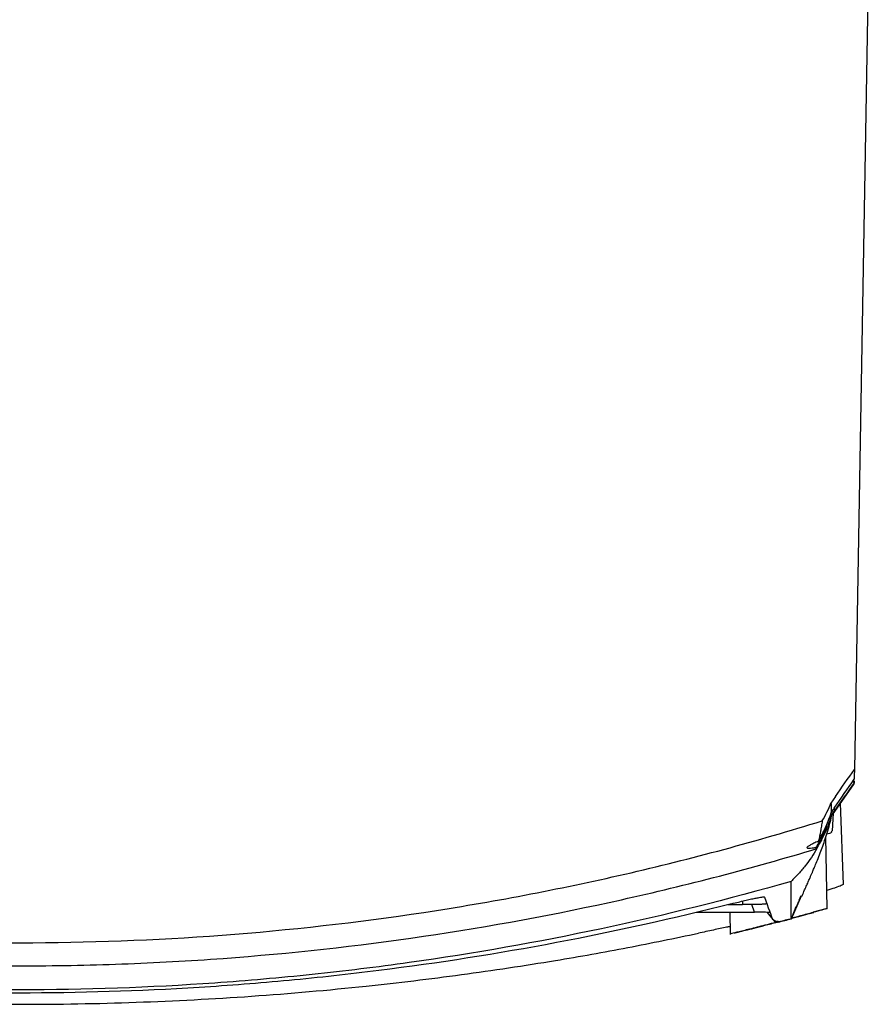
# Model space of a CAD drawing. Header units: millimetres. Extents: x 15231 to 16570, y 10019 to 11489.
# Tile 162 of 206: x 16016 to 16126, y 10982 to 11108. Entities that reach past the tile are written whole.
import ezdxf

# ---------------------------------------------------------------- set-up
doc = ezdxf.new("R2010")
doc.units = ezdxf.units.MM

msp = doc.modelspace()

# ---------------------------------------------------------------- linework, layer by layer
at = {"color": 7, "linetype": 'Continuous', "lineweight": 25}
for p, q in [((16125.95, 11165.85), (16123.26, 11011.9)), ((16120.44, 11006.05), (16123.23, 11010.04)), ((16123.24, 11010.41), (16123.23, 11010.18)), ((16120.84, 11008.42), (16120.26, 11007.58)), ((16121.85, 10997.11), (16121.48, 11007.54)), ((16120.36, 11006.11), (16120.33, 11006.07)), ((16120.45, 11003.99), (16120.59, 11006.27)), ((16119.2, 11003.5), (16118.99, 11002.66)), ((16119.78, 10994), (16119.61, 11003.28)), ((16115.17, 10992.71), (16116.49, 10995.65)), ((16116.17, 10995.1), (16116.43, 10995.69)), ((16102.98, 10993.57), (16110.44, 10993.57)), ((16107.04, 10994.53), (16108.9, 10994.53)), ((16107.27, 10993.57), (16107.3, 10990.7)), ((16110.09, 10994.53), (16108.9, 10994.53)), ((16110.44, 10993.57), (16110.09, 10994.53)), ((16115.17, 10992.76), (16115.78, 10994.29)), ((16118.03, 10993.6), (16119.66, 10994.04)), ((16118.05, 10993.53), (16118.05, 10993.53))]:
    msp.add_line(p, q, dxfattribs=at)
msp.add_arc((16120.5, 11006.73), 0.26, 340.3597, 47.0681, dxfattribs=at)
msp.add_ellipse((16109.79, 10993.44), major_axis=(2.65, 0.03), ratio=0.047722, start_param=0.016719, end_param=1.322378, dxfattribs=at)
for points in [[(16120.84, 11008.42), (16121.65, 11009.58), (16122.46, 11010.74), (16123.26, 11011.9)], [(16120.74, 11007.03), (16121.54, 11008.18), (16122.38, 11009.4), (16123.24, 11010.65)], [(16123.23, 11010.18), (16122.38, 11008.96), (16121.54, 11007.77), (16120.74, 11006.65)], [(16123.23, 11010.18), (16123.23, 11010.18), (16123.23, 11010.18), (16123.23, 11010.18)], [(16119.13, 11005.29), (16119.57, 11006.02), (16119.95, 11006.79), (16120.26, 11007.58)], [(16120.33, 11006.07), (16120.33, 11006.07), (16120.33, 11006.07), (16120.34, 11006.08)], [(16118.5, 11001.89), (16118.48, 11001.83), (16118.47, 11001.77), (16118.46, 11001.72)], [(16111.71, 10995.48), (16112.21, 10994.12), (16112.56, 10993.16), (16112.76, 10992.6)], [(16113.48, 10992.27), (16113.29, 10992.32), (16113.05, 10992.43), (16112.76, 10992.6)], [(16113.13, 10992.22), (16113.26, 10992.27), (16113.38, 10992.34), (16113.48, 10992.43)], [(16113.48, 10992.27), (16114.05, 10992.41), (16114.61, 10992.56), (16115.17, 10992.71)]]:
    msp.add_open_spline(points, degree=3, dxfattribs=at)
for points, knots in [([(16123.26, 11011.9), (16123.26, 11011.83), (16123.26, 11011.7), (16123.26, 11011.52), (16123.25, 11011.35), (16123.25, 11011.18), (16123.25, 11011.03), (16123.25, 11010.89), (16123.24, 11010.76), (16123.24, 11010.68), (16123.24, 11010.65)], [0, 0, 0, 0, 0.125004, 0.250004, 0.375003, 0.5, 0.624997, 0.749995, 0.874996, 1, 1, 1, 1]), ([(16123.23, 11010.18), (16123.23, 11010.19), (16123.21, 11010.21), (16123.12, 11010.27), (16123.05, 11010.3), (16122.97, 11010.33)], [0, 0, 0, 0, 0.5, 0.5, 1, 1, 1, 1]), ([(16120.26, 11007.58), (16120.26, 11007.57), (16120.26, 11007.55), (16120.26, 11007.52), (16120.26, 11007.47), (16120.27, 11007.36), (16120.27, 11007.27), (16120.28, 11007.1), (16120.28, 11007), (16120.29, 11006.7), (16120.3, 11006.53), (16120.31, 11006.39)], [0, 0, 0, 0, 0.03125, 0.03125, 0.0625, 0.125, 0.25, 0.25, 0.5, 0.5, 1, 1, 1, 1]), ([(16116.52, 10995.63), (16116.53, 10995.64), (16116.65, 10995.91), (16116.86, 10996.38), (16117.14, 10997.01), (16117.37, 10997.53), (16117.56, 10997.96), (16117.71, 10998.3), (16117.83, 10998.58), (16117.99, 10998.97), (16118.23, 10999.54), (16118.54, 11000.29), (16118.87, 11001.15), (16119.21, 11002.07), (16119.54, 11003.02), (16119.86, 11004.05), (16120.16, 11005.1), (16120.32, 11005.79), (16120.39, 11006.11)], [0, 0, 0, 0, 0.003013, 0.095547, 0.176139, 0.244793, 0.301507, 0.346278, 0.379106, 0.412994, 0.460012, 0.520172, 0.593485, 0.661624, 0.738219, 0.823306, 0.916933, 1, 1, 1, 1]), ([(16120.34, 11006.08), (16120.11, 11005.27), (16119.82, 11004.5), (16119.34, 11003.43), (16119.18, 11003.09), (16118.84, 11002.46), (16118.67, 11002.16), (16118.5, 11001.89)], [0, 0, 0, 0, 0.5, 0.5, 0.75, 0.75, 1, 1, 1, 1]), ([(16118.67, 11002.69), (16118.82, 11002.95), (16118.97, 11003.23), (16119.27, 11003.8), (16119.41, 11004.1), (16119.84, 11005.04), (16120.09, 11005.7), (16120.31, 11006.4)], [0, 0, 0, 0, 0.25, 0.25, 0.5, 0.5, 1, 1, 1, 1]), ([(16120.24, 11006.27), (16120.31, 11006.38), (16120.38, 11006.48), (16120.45, 11006.59), (16120.52, 11006.7), (16120.6, 11006.81), (16120.68, 11006.92)], [0, 0, 0, 0, 0.0004278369, 0.0004278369, 0.0004278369, 0.0008904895, 0.0008904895, 0.0008904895, 0.0008904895]), ([(16120.31, 11006.39), (16120.37, 11006.48), (16120.43, 11006.57), (16120.49, 11006.65), (16120.57, 11006.78), (16120.66, 11006.9), (16120.74, 11007.03)], [0, 0, 0, 0, 0.0003622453, 0.0003622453, 0.0003622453, 0.0008711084, 0.0008711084, 0.0008711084, 0.0008711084]), ([(16120.74, 11006.65), (16120.66, 11006.53), (16120.58, 11006.42), (16120.5, 11006.31), (16120.45, 11006.23), (16120.39, 11006.15), (16120.33, 11006.07)], [0, 0, 0, 0, 0.0004726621, 0.0004726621, 0.0004726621, 0.0008122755, 0.0008122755, 0.0008122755, 0.0008122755]), ([(15912.96, 11005.29), (15921.33, 11002.69), (15929.77, 11000.41), (15946.81, 10996.49), (15955.41, 10994.85), (15966.26, 10993.21), (15968.43, 10992.9), (15972.77, 10992.33), (15974.94, 10992.06), (15981.45, 10991.33), (15985.78, 10990.92), (15998.79, 10989.95), (16007.45, 10989.62), (16024.76, 10989.63), (16033.41, 10989.95), (16050.7, 10991.25), (16059.33, 10992.23), (16072.27, 10994.18), (16076.59, 10994.92), (16085.21, 10996.56), (16089.5, 10997.46), (16102.31, 11000.4), (16110.76, 11002.69), (16119.13, 11005.29)], [0, 0, 0, 0, 0.125, 0.125, 0.25, 0.25, 0.28125, 0.28125, 0.3125, 0.3125, 0.375, 0.375, 0.5, 0.5, 0.625, 0.625, 0.75, 0.75, 0.8125, 0.8125, 0.875, 0.875, 1, 1, 1, 1]), ([(16118.35, 11001.88), (16118.39, 11001.94), (16118.74, 11002.51), (16119.41, 11003.72), (16119.85, 11005.11), (16120.05, 11005.74)], [0, 0, 0, 0, 0.0686128, 0.5759067, 1, 1, 1, 1]), ([(16119.13, 11005.29), (16119.1, 11005.06), (16119.06, 11004.83), (16118.99, 11004.38), (16118.95, 11004.16), (16118.83, 11003.51), (16118.75, 11003.09), (16118.67, 11002.69)], [0, 0, 0, 0, 0.25, 0.25, 0.5, 0.5, 1, 1, 1, 1]), ([(16120.3, 11004), (16120.35, 11003.93), (16120.44, 11003.77), (16119.95, 11003.63), (16119.7, 11003.56)], [0, 0, 0, 0, 0.503827, 1, 1, 1, 1]), ([(16118.48, 11002.59), (16118.27, 11002.51), (16118.09, 11002.42), (16117.78, 11002.27), (16117.64, 11002.2), (16117.31, 11002.02), (16117.19, 11001.93), (16117.17, 11001.83), (16117.19, 11001.81), (16117.28, 11001.78), (16117.43, 11001.76), (16117.67, 11001.78), (16117.97, 11001.82), (16118.15, 11001.84), (16118.35, 11001.88)], [0, 0, 0, 0, 0.125, 0.125, 0.25, 0.25, 0.5, 0.5, 0.625, 0.625, 0.75, 0.875, 0.875, 1, 1, 1, 1]), ([(16118.48, 11002.59), (16118.53, 11002.61), (16118.57, 11002.63), (16118.64, 11002.67), (16118.67, 11002.68), (16118.67, 11002.69)], [0, 0, 0, 0, 0.5, 0.5, 1, 1, 1, 1]), ([(15913.64, 11001.72), (15921.96, 10999.21), (15930.34, 10997.03), (15947.25, 10993.26), (15955.76, 10991.69), (15968.64, 10989.8), (15972.95, 10989.25), (15981.58, 10988.3), (15985.89, 10987.91), (15998.85, 10986.96), (16007.5, 10986.65), (16020.5, 10986.66), (16024.84, 10986.74), (16031.35, 10986.98), (16033.52, 10987.08), (16037.85, 10987.32), (16040.01, 10987.46), (16050.8, 10988.25), (16059.38, 10989.2), (16076.44, 10991.71), (16084.91, 10993.28), (16101.76, 10997.03), (16110.14, 10999.21), (16118.46, 11001.72)], [0, 0, 0, 0, 0.125, 0.125, 0.25, 0.25, 0.3125, 0.3125, 0.375, 0.375, 0.5, 0.5, 0.5625, 0.5625, 0.59375, 0.59375, 0.625, 0.625, 0.75, 0.75, 0.875, 0.875, 1, 1, 1, 1]), ([(16118.46, 11001.72), (16118.01, 11000.95), (16117.51, 11000.22), (16116.68, 10999.17), (16116.39, 10998.82), (16115.93, 10998.32), (16115.77, 10998.16), (16115.46, 10997.83), (16115.29, 10997.67), (16115.13, 10997.51)], [0, 0, 0, 0, 0.5, 0.5, 0.75, 0.75, 0.875, 0.875, 1, 1, 1, 1]), ([(16118.5, 11001.89), (16118.5, 11001.89), (16118.48, 11001.89), (16118.42, 11001.89), (16118.39, 11001.88), (16118.35, 11001.88)], [0, 0, 0, 0, 0.5, 0.5, 1, 1, 1, 1]), ([(16115.13, 10997.51), (16107.07, 10995.2), (16098.96, 10993.17), (16082.61, 10989.69), (16074.38, 10988.24), (16064.02, 10986.78), (16061.95, 10986.51), (16057.79, 10986), (16055.7, 10985.76), (16049.45, 10985.1), (16045.29, 10984.74), (16032.77, 10983.86), (16024.42, 10983.57), (16011.88, 10983.57), (16007.7, 10983.64), (15999.33, 10983.93), (15995.15, 10984.15), (15982.62, 10985.03), (15974.3, 10985.9), (15957.75, 10988.23), (15949.52, 10989.69), (15939.28, 10991.86), (15937.23, 10992.32), (15933.15, 10993.26), (15931.11, 10993.75), (15925.02, 10995.27), (15920.98, 10996.36), (15916.96, 10997.51)], [0, 0, 0, 0, 0.125, 0.125, 0.25, 0.25, 0.28125, 0.28125, 0.3125, 0.3125, 0.375, 0.375, 0.5, 0.5, 0.5625, 0.5625, 0.625, 0.625, 0.75, 0.75, 0.875, 0.875, 0.90625, 0.90625, 0.9375, 0.9375, 1, 1, 1, 1]), ([(16115.17, 10992.71), (16115.16, 10992.94), (16115.16, 10993.45), (16115.15, 10995.05), (16115.14, 10996.14), (16115.13, 10997.51)], [0, 0, 0, 0, 0.5, 0.5, 1, 1, 1, 1]), ([(16121.81, 10997.1), (16121.77, 10997.07), (16121.69, 10996.99), (16120.91, 10996.71), (16120.08, 10996.45), (16119.73, 10996.35)], [0, 0, 0, 0, 0.342687, 0.72809, 1, 1, 1, 1]), ([(16107.49, 10994.64), (16107.79, 10994.71), (16108.08, 10994.78), (16108.64, 10994.92), (16108.91, 10994.99), (16109.43, 10995.11), (16109.67, 10995.16), (16110.12, 10995.26), (16110.33, 10995.31), (16110.71, 10995.38), (16110.88, 10995.41), (16111.17, 10995.46), (16111.29, 10995.48), (16111.49, 10995.51), (16111.57, 10995.51), (16111.68, 10995.51), (16111.71, 10995.5), (16111.71, 10995.48)], [0, 0, 0, 0, 0.125, 0.125, 0.25, 0.25, 0.375, 0.375, 0.5, 0.5, 0.625, 0.625, 0.75, 0.75, 0.875, 0.875, 1, 1, 1, 1]), ([(16108.88, 10994.98), (16108.88, 10994.88), (16108.87, 10994.73), (16108.89, 10994.58), (16108.9, 10994.53), (16108.9, 10994.53)], [0, 0, 0, 0, 0.6686948, 0.9748209, 1, 1, 1, 1]), ([(16115.84, 10994.27), (16115.89, 10994.4), (16116.02, 10994.67), (16116.15, 10994.94), (16116.21, 10995.09)], [0, 0, 0, 0, 0.458328, 1, 1, 1, 1]), ([(16107.49, 10994.64), (16092.6, 10990.84), (16077.5, 10987.97), (16058.34, 10985.57), (16054.49, 10985.14), (16046.8, 10984.42), (16042.95, 10984.12), (16031.39, 10983.4), (16023.67, 10983.16), (16012.08, 10983.16), (16008.21, 10983.22), (16002.41, 10983.41), (16000.47, 10983.48), (15996.61, 10983.67), (15994.68, 10983.77), (15985.05, 10984.38), (15977.39, 10985.11), (15954.54, 10987.99), (15939.48, 10990.84), (15924.6, 10994.64)], [0, 0, 0, 0, 0.25, 0.25, 0.3125, 0.3125, 0.375, 0.375, 0.5, 0.5, 0.5625, 0.5625, 0.59375, 0.59375, 0.625, 0.625, 0.75, 0.75, 1, 1, 1, 1]), ([(16109.29, 10991.24), (16109.45, 10991.28), (16109.88, 10991.38), (16111.03, 10991.67), (16112.55, 10992.07), (16114.22, 10992.5), (16115.8, 10992.92), (16117.09, 10993.27), (16117.8, 10993.46), (16117.99, 10993.52), (16118.05, 10993.53)], [0, 0, 0, 0, 0.0829, 0.219009, 0.359252, 0.503468, 0.649726, 0.794814, 0.935769, 1, 1, 1, 1]), ([(16112.02, 10994.65), (16112.02, 10994.64), (16112.02, 10994.64), (16112, 10994.63), (16111.98, 10994.62), (16111.95, 10994.61), (16111.92, 10994.61), (16111.87, 10994.6), (16111.82, 10994.59), (16111.77, 10994.59), (16111.71, 10994.58), (16111.64, 10994.57), (16111.58, 10994.57), (16111.48, 10994.56), (16111.34, 10994.56), (16111.16, 10994.55), (16110.97, 10994.55), (16110.76, 10994.54), (16110.55, 10994.53), (16110.32, 10994.53), (16110.17, 10994.53), (16110.09, 10994.53)], [0, 0, 0, 0, 0.059985, 0.117591, 0.172837, 0.22574, 0.276325, 0.324616, 0.370644, 0.414441, 0.456048, 0.49551, 0.532882, 0.568226, 0.63786, 0.70368, 0.766295, 0.826407, 0.884813, 0.942376, 1, 1, 1, 1]), ([(16113.13, 10992.22), (16113.03, 10992.35), (16112.68, 10992.78), (16112.34, 10993.22), (16112.1, 10993.52)], [0, 0, 0, 0, 0.2916208, 1, 1, 1, 1]), ([(16119.72, 10993.99), (16119.74, 10994), (16119.83, 10994.03), (16119.37, 10993.9), (16118.34, 10993.61), (16116.86, 10993.21), (16115.7, 10992.9), (16115.17, 10992.76)], [0, 0, 0, 0, 0.053211, 0.29366, 0.535734, 0.786812, 1, 1, 1, 1]), ([(16113.13, 10992.22), (16112.4, 10992.03), (16110.96, 10991.66), (16109.1, 10991.19), (16107.85, 10990.88), (16107.27, 10990.74), (16107.35, 10990.76), (16107.37, 10990.77)], [0, 0, 0, 0, 0.2388059, 0.4778685, 0.7093062, 0.9293853, 1, 1, 1, 1]), ([(16107.29, 10991.7), (16107.14, 10991.67), (16106.53, 10991.55), (16105.17, 10991.26), (16103.88, 10990.98), (16103.23, 10990.84)], [0, 0, 0, 0, 0.133099, 0.561278, 1, 1, 1, 1]), ([(16107.83, 10990.88), (16107.92, 10990.9), (16108.34, 10990.99), (16108.74, 10991.11), (16109.06, 10991.2)], [0, 0, 0, 0, 0.22635, 1, 1, 1, 1]), ([(15957.46, 10985.81), (15958.97, 10985.59), (15963.65, 10984.92), (15973.23, 10983.82), (15986.24, 10982.66), (16001.09, 10981.89), (16016.04, 10981.62), (16031, 10981.89), (16045.86, 10982.67), (16059.8, 10983.9), (16072.82, 10985.47), (16084.01, 10987.16), (16094.15, 10988.96), (16100.21, 10990.22), (16103.23, 10990.84)], [0, 0, 0, 0, 0.031731, 0.0977, 0.197676, 0.297919, 0.398677, 0.499395, 0.599702, 0.699969, 0.784411, 0.868896, 0.934683, 1, 1, 1, 1])]:
    msp.add_open_spline(points, degree=3, knots=knots, dxfattribs=at)

doc.saveas('drawing.dxf')
